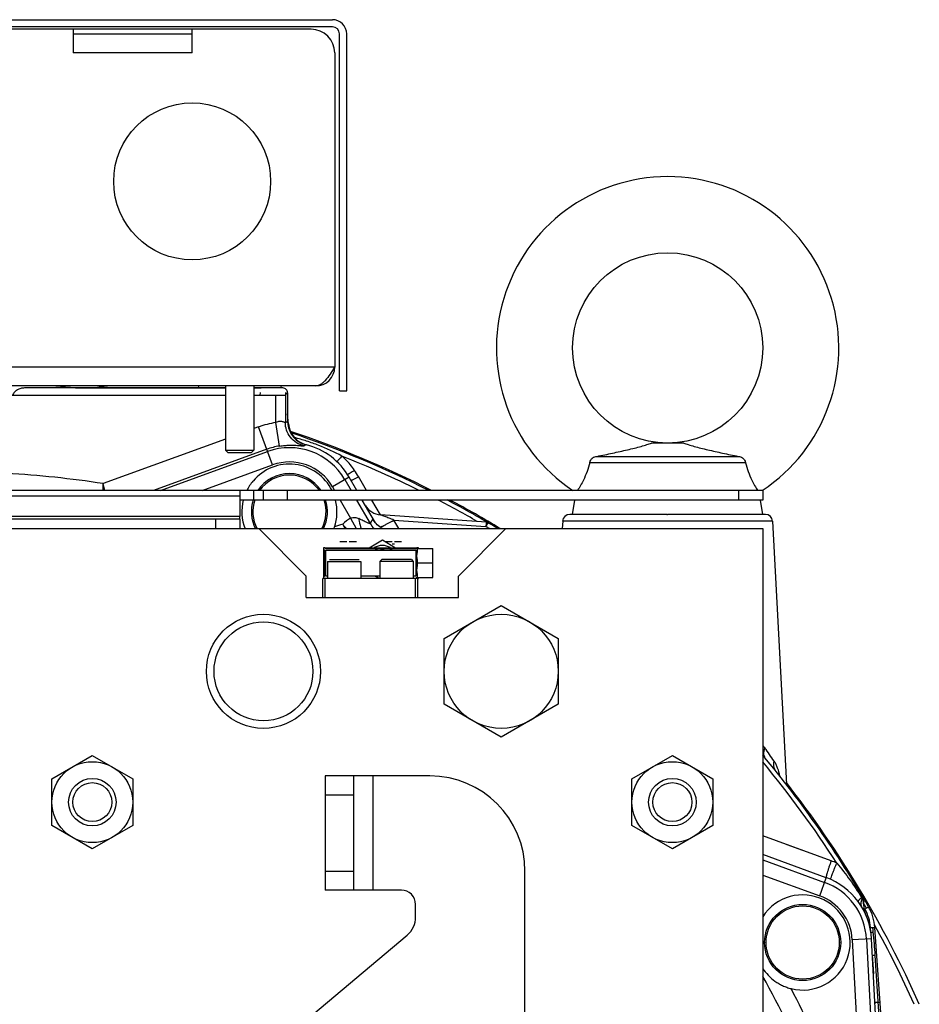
# Model space of a CAD drawing. Extents: x -3114 to 1181, y 8 to 2299.
# Tile 4 of 71: x -2871 to -2682, y 1251 to 1458. Entities that reach past the tile are written whole.
import ezdxf

# ---------------------------------------------------------------- set-up
doc = ezdxf.new("R2010")
doc.units = 0
doc.header["$LTSCALE"] = 65.395
doc.layers.get('0').update_dxf_attribs({"linetype": 'CONTINUOUS'})

msp = doc.modelspace()

# ---------------------------------------------------------------- linework, layer by layer
at = {"color": 6, "linetype": 'CONTINUOUS'}
for p, q in [((-2964.09, 1457.7), (-2805.09, 1457.7)), ((-2802.09, 1379.7), (-2802.09, 1454.7)), ((-2808.59, 1380.7), (-2960.59, 1380.7)), ((-2833.27, 1380.7), (-2833.29, 1380.3)), ((-2827.59, 1380.7), (-2827.59, 1367.2)), ((-2821.59, 1380.7), (-2821.59, 1367.2)), ((-2815.91, 1380.7), (-2815.89, 1380.27)), ((-2859.09, 1380.3), (-2859.09, 1380.27)), ((-2820.09, 1380.3), (-2820.09, 1380.27)), ((-2814.51, 1379.28), (-2814.51, 1373.21)), ((-2803.59, 1379.7), (-2802.09, 1379.7)), ((-2731.2, 1368.7), (-2737.98, 1368.7)), ((-2827.09, 1366.7), (-2827.59, 1367.2)), ((-2827.59, 1367.2), (-2821.59, 1367.2)), ((-2827.09, 1366.7), (-2822.09, 1366.7)), ((-2822.09, 1366.7), (-2821.59, 1367.2)), ((-2718.23, 1364.57), (-2750.95, 1364.57)), ((-2749.44, 1365.9), (-2719.74, 1365.9)), ((-2714.59, 1358.71), (-2873.62, 1358.71)), ((-2819.59, 1356.71), (-2819.59, 1358.71)), ((-2714.59, 1358.71), (-2714.59, 1356.71)), ((-2824.59, 1357.54), (-2824.59, 1353.28)), ((-2714.59, 1356.71), (-2824.59, 1356.71)), ((-2754.59, 1353.7), (-2754.09, 1356.71)), ((-2714.59, 1353.7), (-2715.09, 1356.71)), ((-2822.13, 1354.36), (-2822.13, 1354.27)), ((-2806.13, 1354.19), (-2806.13, 1354.27)), ((-2824.59, 1352.7), (-2944.59, 1352.7)), ((-2824.59, 1352.7), (-2824.59, 1350.7)), ((-2796.52, 1352.64), (-2796.58, 1352.73)), ((-2772.78, 1352.07), (-2794.98, 1353.62)), ((-2756.66, 1352.28), (-2756.75, 1350.7)), ((-2734.73, 1353.7), (-2734.59, 1353.7)), ((-2712.52, 1352.28), (-2709.61, 1296.9)), ((-3054.59, 1350.7), (-2714.59, 1350.7)), ((-2820.59, 1350.7), (-2810.59, 1340.7)), ((-2778.59, 1340.7), (-2768.59, 1350.7)), ((-2714.59, 1350.7), (-2714.59, 970.7)), ((-2806.99, 1346.4), (-2806.99, 1340.5)), ((-2806.69, 1346.7), (-2802.81, 1346.7)), ((-2800.77, 1346.7), (-2793.31, 1346.7)), ((-2791.27, 1346.7), (-2787.29, 1346.7)), ((-2787.4, 1346.5), (-2783.99, 1346.5)), ((-2783.99, 1340.4), (-2783.99, 1346.5)), ((-2806.09, 1343.8), (-2806.09, 1340.2)), ((-2799.09, 1343.8), (-2799.09, 1340.2)), ((-2794.69, 1344.2), (-2795.09, 1343.8)), ((-2795.09, 1343.8), (-2795.09, 1340.2)), ((-2788.09, 1343.8), (-2795.09, 1343.8)), ((-2788.49, 1344.2), (-2794.69, 1344.2)), ((-2788.49, 1344.2), (-2788.09, 1343.8)), ((-2788.09, 1343.8), (-2788.09, 1340.2)), ((-2783.99, 1343.45), (-2787.19, 1343.45)), ((-2810.59, 1336.2), (-2810.59, 1340.7)), ((-2787.09, 1340.2), (-2807.09, 1340.2)), ((-2806.59, 1336.2), (-2806.59, 1340.2)), ((-2787.59, 1336.2), (-2787.59, 1340.2)), ((-2787.4, 1340.4), (-2783.99, 1340.4)), ((-2787.09, 1336.2), (-2787.09, 1340.2)), ((-2778.59, 1336.2), (-2778.59, 1340.7)), ((-2810.59, 1336.2), (-2778.59, 1336.2)), ((-2781.59, 1327.63), (-2769.59, 1334.55)), ((-2769.59, 1334.55), (-2757.59, 1327.63)), ((-2781.59, 1313.77), (-2781.59, 1327.63)), ((-2757.59, 1327.63), (-2757.59, 1313.77)), ((-2769.59, 1306.84), (-2781.59, 1313.77)), ((-2757.59, 1313.77), (-2769.59, 1306.84)), ((-2864.09, 1298.1), (-2855.59, 1303.01)), ((-2855.59, 1303.01), (-2847.09, 1298.1)), ((-2742.09, 1298.1), (-2733.59, 1303.01)), ((-2733.59, 1303.01), (-2725.09, 1298.1)), ((-2864.09, 1288.29), (-2864.09, 1298.1)), ((-2847.09, 1298.1), (-2847.09, 1288.29)), ((-2806.59, 1298.7), (-2806.59, 1274.7)), ((-2784.59, 1298.7), (-2806.59, 1298.7)), ((-2800.59, 1274.7), (-2800.59, 1298.7)), ((-2742.09, 1288.29), (-2742.09, 1298.1)), ((-2725.09, 1298.1), (-2725.09, 1288.29)), ((-2711.71, 1299.56), (-2711.71, 1299.56)), ((-2855.59, 1283.38), (-2864.09, 1288.29)), ((-2847.09, 1288.29), (-2855.59, 1283.38)), ((-2733.59, 1283.38), (-2742.09, 1288.29)), ((-2725.09, 1288.29), (-2733.59, 1283.38)), ((-2764.59, 1172), (-2764.59, 1278.7)), ((-2790.59, 1274.7), (-2806.59, 1274.7)), ((-2787.59, 1269.08), (-2787.59, 1271.7)), ((-2685.56, 1188.85), (-2691.01, 1266.87)), ((-2823.16, 1236.9), (-2789.38, 1265.25)), ((-2714.19, 1263.78), (-2714.19, 1263.7)), ((-2698.19, 1263.61), (-2698.19, 1263.7))]:
    msp.add_line(p, q, dxfattribs=at)
at = {"color": 2, "linetype": 'CONTINUOUS'}
for p, q in [((-2805.09, 1456.2), (-2964.09, 1456.2)), ((-2809.59, 1455.7), (-2959.59, 1455.7)), ((-2859.59, 1455.7), (-2859.59, 1450.7)), ((-2834.59, 1450.7), (-2834.59, 1455.7)), ((-2859.59, 1454.7), (-2834.59, 1454.7)), ((-2803.59, 1379.7), (-2803.59, 1454.7)), ((-2804.59, 1450.7), (-2804.59, 1384.7)), ((-2873.61, 1378.75), (-2827.59, 1378.75)), ((-2827.59, 1380.27), (-2869.88, 1380.27)), ((-2859.09, 1380.3), (-2827.59, 1380.3)), ((-2821.59, 1380.3), (-2820.09, 1380.3)), ((-2815.51, 1380.27), (-2821.59, 1380.27)), ((-2821.59, 1378.75), (-2816.99, 1378.75)), ((-2820.27, 1379.33), (-2820.32, 1378.75)), ((-2814.99, 1378.8), (-2814.51, 1379.28)), ((-2814.87, 1378.92), (-2814.91, 1379.33)), ((-2814.33, 1372.74), (-2814.51, 1374.82)), ((-2799.95, 1358.71), (-2801.58, 1361.52)), ((-2824.59, 1358.71), (-2824.59, 1357.54)), ((-2796.05, 1351.95), (-2798.8, 1356.71)), ((-2824.59, 1353.28), (-2944.59, 1353.28)), ((-2824.59, 1352.7), (-2824.59, 1353.28)), ((-2772.8, 1351.16), (-2772.35, 1351.93)), ((-2803.53, 1348), (-2802.04, 1348)), ((-2801.54, 1348), (-2800.05, 1348)), ((-2797.39, 1346.7), (-2794.59, 1348.32)), ((-2794.59, 1348.32), (-2791.79, 1346.7)), ((-2794.03, 1348), (-2792.54, 1348)), ((-2792.04, 1348), (-2790.55, 1348)), ((-2806.99, 1346.7), (-2806.99, 1346.4)), ((-2806.69, 1346.7), (-2806.99, 1346.7)), ((-2806.99, 1346.4), (-2806.76, 1346.16)), ((-2806.76, 1346.16), (-2806.76, 1340.73)), ((-2806.46, 1346.46), (-2806.69, 1346.7)), ((-2787.52, 1346.46), (-2806.46, 1346.46)), ((-2806.46, 1340.73), (-2806.46, 1346.16)), ((-2806.46, 1346.16), (-2787.52, 1346.16)), ((-2802.81, 1346.7), (-2800.77, 1346.7)), ((-2793.31, 1346.7), (-2791.27, 1346.7)), ((-2792.54, 1347.5), (-2792.04, 1347.5)), ((-2787.29, 1346.7), (-2787.52, 1346.46)), ((-2787.52, 1346.16), (-2787.52, 1340.73)), ((-2786.99, 1346.7), (-2787.29, 1346.7)), ((-2786.99, 1346.5), (-2786.99, 1346.7)), ((-2806.09, 1343.8), (-2799.09, 1343.8)), ((-2805.69, 1344.2), (-2799.49, 1344.2)), ((-2807.09, 1336.2), (-2807.09, 1340.2)), ((-2806.76, 1340.73), (-2806.99, 1340.5)), ((-2806.99, 1340.5), (-2806.99, 1340.2)), ((-2806.09, 1340.73), (-2806.46, 1340.73)), ((-2795.09, 1340.73), (-2799.09, 1340.73)), ((-2787.52, 1340.73), (-2788.09, 1340.73)), ((-2787.09, 1340.2), (-2786.99, 1340.2)), ((-2786.99, 1340.2), (-2786.99, 1340.4)), ((-2701.23, 1277.32), (-2714.59, 1282.19)), ((-2693.57, 1273.3), (-2693.8, 1273.17)), ((-2693.61, 1272.88), (-2693.59, 1272.77)), ((-2693.43, 1272.87), (-2693.3, 1271)), ((-2692.32, 1271.15), (-2692.79, 1270.88)), ((-2688.76, 1208.23), (-2691.71, 1264.46)), ((-2691.25, 1257.17), (-2691.33, 1257.14))]:
    msp.add_line(p, q, dxfattribs=at)
at = {"color": 9, "linetype": 'CONTINUOUS'}
for p, q in [((-2834.59, 1450.7), (-2859.59, 1450.7)), ((-2964.59, 1384.7), (-2804.59, 1384.7)), ((-2816.99, 1373), (-2816.99, 1378.75)), ((-2814.99, 1378.8), (-2814.99, 1373)), ((-2816.24, 1368.06), (-2816.99, 1373)), ((-2814.99, 1373), (-2814.51, 1373.21)), ((-2814.49, 1372.8), (-2814.43, 1372.78)), ((-2814.49, 1372.8), (-2814.33, 1372.74)), ((-2814.34, 1372.75), (-2814.33, 1372.74)), ((-2820.61, 1372.08), (-2821.59, 1371.72)), ((-2817.71, 1364.09), (-2820.61, 1372.08)), ((-2827.59, 1369.54), (-2853.33, 1360.17)), ((-2811.08, 1368.12), (-2810.7, 1368.36)), ((-2818.9, 1367.38), (-2842.73, 1358.71)), ((-2841.27, 1358.71), (-2818.73, 1366.91)), ((-2832.51, 1358.71), (-2817.71, 1364.09)), ((-2852.96, 1358.71), (-2853.33, 1360.17)), ((-2801.58, 1361.52), (-2805.08, 1359.5)), ((-2802.49, 1361), (-2801.16, 1358.71)), ((-2797.93, 1358.71), (-2799.62, 1361.63)), ((-2797.93, 1358.71), (-2799.62, 1361.63)), ((-2821.59, 1356.71), (-2821.59, 1358.71)), ((-2814.59, 1358.71), (-2814.59, 1356.71)), ((-2805.08, 1359.5), (-2804.63, 1358.71)), ((-2719.59, 1356.71), (-2719.59, 1358.71)), ((-2824.59, 1357.54), (-2873.62, 1357.54)), ((-2803.47, 1356.71), (-2801.26, 1352.87)), ((-2800.01, 1356.71), (-2797.15, 1351.75)), ((-2795, 1353.62), (-2796.78, 1356.71)), ((-2795, 1353.62), (-2796.78, 1356.71)), ((-2829.59, 1350.7), (-2829.59, 1352.7)), ((-2801.26, 1352.87), (-2800.06, 1350.7)), ((-2796.58, 1352.73), (-2797.15, 1351.75)), ((-2796.58, 1352.73), (-2796.48, 1352.56)), ((-2792.14, 1352.51), (-2772.8, 1351.16)), ((-2791.09, 1350.7), (-2792.14, 1352.51)), ((-2791.09, 1350.7), (-2792.14, 1352.51)), ((-2712.52, 1352.28), (-2756.66, 1352.28)), ((-2734.73, 1353.7), (-2755.17, 1353.7)), ((-2714.01, 1353.7), (-2734.59, 1353.7)), ((-2802.14, 1350.7), (-2802.7, 1351.26)), ((-2796.59, 1298.7), (-2796.59, 1274.7)), ((-2800.59, 1294.7), (-2806.59, 1294.7)), ((-2700.2, 1280.86), (-2714.59, 1286.09)), ((-2706.37, 1283.1), (-2709.45, 1284.22)), ((-2700.2, 1280.86), (-2703.29, 1281.99)), ((-2714.59, 1281.07), (-2701.59, 1276.33)), ((-2806.59, 1278.7), (-2800.59, 1278.7)), ((-2714.59, 1277.88), (-2702.61, 1273.52)), ((-2702.61, 1273.52), (-2701.23, 1277.32)), ((-2691.86, 1265.88), (-2691.92, 1266.85)), ((-2691.71, 1264.46), (-2695.75, 1264.24)), ((-2695.75, 1264.24), (-2693.22, 1215.89)), ((-2692.76, 1264.4), (-2689.32, 1198.78)), ((-2691.25, 1257.17), (-2691.52, 1261.02)), ((-2687.55, 1208.21), (-2690.92, 1260.98))]:
    msp.add_line(p, q, dxfattribs=at)
at = {"color": 6, "linetype": 'CONTINUOUS'}
msp.add_lwpolyline([(-2711.7, 1299.54), (-2711.7, 1299.54), (-2711.71, 1299.56), (-2711.71, 1299.56), (-2711.71, 1299.56)], dxfattribs=at)
at = {"color": 2, "linetype": 'CONTINUOUS'}
for centre, radius in [((-2834.59, 1423.7), 16.5), ((-2706.19, 1263.7), 8)]:
    msp.add_circle(centre, radius, dxfattribs=at)
at = {"color": 6, "linetype": 'CONTINUOUS'}
for centre, radius in [((-2734.59, 1388.7), 20), ((-2819.59, 1320.7), 12), ((-2819.59, 1320.7), 10.4), ((-2769.59, 1320.7), 12), ((-2855.59, 1293.2), 8.5), ((-2733.59, 1293.2), 8.5), ((-2855.59, 1293.2), 5), ((-2733.59, 1293.2), 5), ((-2855.59, 1293.2), 4.1), ((-2733.59, 1293.2), 4.1)]:
    msp.add_circle(centre, radius, dxfattribs=at)
at = {"color": 9, "linetype": 'CONTINUOUS'}
msp.add_circle((-2706.19, 1263.7), 7.7, dxfattribs=at)
at = {"color": 6, "linetype": 'CONTINUOUS'}
for centre, radius, start, end in [((-2805.09, 1454.7), 3, 0, 90), ((-2734.59, 1388.7), 36, 303.5719, 236.4281), ((-2809.53, 1373.21), 4.98, 180.0015, 183.4851), ((-2809.51, 1373.22), 5, 183.484, 186.9421), ((-2884.59, 1160.7), 221.74, 63.251, 71.3693), ((-2814.13, 1354.27), 14.5, 75.8005, 76.2987), ((-2814.13, 1354.27), 8, 146.3301, 146.3362), ((-2814.13, 1354.27), 8, 33.6638, 33.6716), ((-2884.59, 1160.7), 221.74, 58.9661, 62.132), ((-2794.7, 1357.61), 4, 210, 266), ((-2792.09, 1355.2), 5.12, 209.9999, 210.6947), ((-2755.17, 1352.2), 1.5, 90, 177), ((-2714.01, 1352.2), 1.5, 3, 90), ((-2814.13, 1354.27), 8, 333.4329, 333.4389), ((-2726.96, 1395.87), 87.9, 210.206, 210.4966), ((-2939.52, 1270.66), 158.79, 30.2659, 30.501), ((-2884.59, 1160.7), 221.74, 29.8769, 39.943), ((-2784.59, 1278.7), 20, 0, 90), ((-2790.59, 1271.7), 3, 0, 90), ((-2689.31, 1271.28), 4, 184, 204.1861), ((-2792.59, 1269.08), 5, 310, 360)]:
    msp.add_arc(centre, radius, start, end, dxfattribs=at)
at = {"color": 2, "linetype": 'CONTINUOUS'}
for centre, radius, start, end in [((-2809.59, 1450.7), 5, 0.0001, 89.9999), ((-2805.09, 1454.7), 1.5, 0.0002, 89.9998), ((-2808.59, 1384.7), 4, 270, 360), ((-2809.35, 1373.18), 5, 185, 255.8005), ((-2814.13, 1354.27), 14.5, 30, 75.8005), ((-2814.13, 1354.27), 10, 26.3278, 140), ((-2814.13, 1354.27), 8, 33.6716, 146.3301), ((-2818.98, 1350.47), 22.35, 29.9792, 33.9419), ((-2814.09, 1354.25), 10.05, 140.0335, 153.6436), ((-2814.13, 1354.27), 10, 165.9113, 200.9626), ((-2814.13, 1354.27), 8, 162.2824, 206.5662), ((-2814.13, 1354.27), 8, 333.4389, 17.7181), ((-2814.13, 1354.27), 10, 341.1846, 14.0886), ((-2814.13, 1354.27), 10, 339.041, 341.1837), ((-2794.59, 1343.7), 3.45, 60.4666, 119.5334), ((-2794.29, 1343.44), 3.26, 111.8592, 123.2832), ((-2794.59, 1343.7), 2.5, 80.6605, 99.3395), ((-2794.29, 1343.44), 3.26, 56.7168, 68.1408), ((-2794.28, 1343.47), 3.27, 236.7629, 254.9292), ((-2794.29, 1343.45), 3.25, 254.9854, 255.7416), ((-2706.5, 1263.49), 18.48, 66.0117, 70.0486), ((-2706.19, 1263.7), 14.5, 3, 70), ((-2706.19, 1263.7), 10, 255.9091, 147.1842), ((-2696.78, 1270.98), 3.69, 30.9383, 36.3187), ((-2694.43, 1272.8), 1, 4, 30.5194), ((-2700.99, 1266.17), 10, 4, 29.8769), ((-2715.13, 1311.7), 46.53, 297.8191, 298.0345), ((-2739.14, 1356.68), 97.52, 298.0682, 298.378), ((-2744.18, 1260.27), 53.14, 6.0962, 7.143)]:
    msp.add_arc(centre, radius, start, end, dxfattribs=at)
at = {"color": 7, "linetype": 'CONTINUOUS'}
for radius, start, end in [(221, 83.5202, 84.6025), (222, 81.561, 82.3099), (222, 63.1269, 71.4364), (222, 58.8567, 61.9995), (222, 23.9188, 37.9865), (221, 24.034, 28.8644)]:
    msp.add_arc((-2884.59, 1160.7), radius, start, end, dxfattribs=at)
at = {"color": 9, "linetype": 'CONTINUOUS'}
for centre, radius, start, end in [((-2814.13, 1354.27), 18.94, 98.665, 110), ((-2814.13, 1354.27), 13.95, 98.665, 110), ((-2814.13, 1354.27), 13.45, 30, 110), ((-2814.13, 1354.27), 10.45, 30, 110), ((-2884.59, 1160.7), 220.84, 63.7249, 68.3452), ((-2884.59, 1160.7), 201.9, 81.0936, 86.8853), ((-2814.13, 1354.27), 7.7, 35.1601, 144.8402), ((-2814.13, 1354.27), 7.7, 161.5674, 207.6875), ((-2814.13, 1354.27), 7.7, 332.3125, 18.4327), ((-2884.59, 1160.7), 220.84, 60.1322, 62.5757), ((-2792.81, 1354.26), 5.01, 210.055, 225.3458), ((-2797.09, 1331.7), 20.78, 106.3052, 111.3858), ((-2884.59, 1160.7), 220.84, 59.3595, 59.59), ((-2906.4, 1166.29), 236.83, 34.9131, 35.7276), ((-2884.59, 1160.7), 220.84, 32.8147, 39.6635), ((-2709.83, 1301.03), 2.39, 218.0691, 218.7654), ((-2706.19, 1263.7), 13.45, 3, 70), ((-2706.19, 1263.7), 10.45, 3, 70), ((-2736.26, 1246.34), 49.91, 30.7433, 30.9705), ((-2736.77, 1246.04), 50.51, 29.4596, 30.7412), ((-2700.91, 1266.22), 9.01, 4.0058, 29.876), ((-2811.84, 1253.05), 121.18, 3.7512, 6.0933), ((-2884.59, 1160.7), 195.17, 16.0878, 29.4189), ((-2884.59, 1160.7), 199.17, 16.0878, 27.9334), ((-2687.84, 1236.77), 14.53, 102.1044, 102.5689)]:
    msp.add_arc(centre, radius, start, end, dxfattribs=at)
at = {"color": 6, "linetype": 'CONTINUOUS'}
for points, knots in [([(-2804.59, 1384.7), (-2804.92, 1384.18), (-2805.54, 1383.21), (-2806.36, 1382.08), (-2807.06, 1381.38), (-2807.56, 1381), (-2808.07, 1380.75), (-2808.42, 1380.7), (-2808.59, 1380.7)], [0, 0, 0, 0, 0.312601, 0.592695, 0.71328, 0.819587, 0.913511, 1, 1, 1, 1]), ([(-2814.48, 1372.61), (-2814.42, 1372.11), (-2814.14, 1371.13), (-2813.31, 1369.85), (-2812.13, 1368.87), (-2811.19, 1368.48), (-2810.7, 1368.36)], [0, 0, 0, 0, 0.249999, 0.499998, 0.749999, 1, 1, 1, 1]), ([(-2749.44, 1365.9), (-2748.35, 1366.11), (-2746.21, 1366.56), (-2743.58, 1367.14), (-2741.59, 1367.62), (-2740.22, 1367.98), (-2739.02, 1368.32), (-2738.29, 1368.56), (-2737.98, 1368.7)], [0, 0, 0, 0, 0.283871, 0.555153, 0.683643, 0.805097, 0.914913, 1, 1, 1, 1]), ([(-2731.2, 1368.7), (-2730.89, 1368.56), (-2730.16, 1368.32), (-2728.96, 1367.98), (-2727.59, 1367.62), (-2725.6, 1367.14), (-2722.97, 1366.56), (-2720.83, 1366.11), (-2719.74, 1365.9)], [0, 0, 0, 0, 0.085086, 0.194902, 0.316356, 0.444847, 0.716129, 1, 1, 1, 1]), ([(-2750.95, 1364.57), (-2751.28, 1363.31), (-2752.03, 1361.28), (-2753.09, 1359.41), (-2753.54, 1358.71)], [0, 0, 0, 0, 0.608643, 1, 1, 1, 1]), ([(-2750.95, 1364.57), (-2750.93, 1364.76), (-2750.79, 1365.15), (-2750.52, 1365.44), (-2750.36, 1365.56)], [0, 0, 0, 0, 0.4985, 1, 1, 1, 1]), ([(-2750.36, 1365.56), (-2750.23, 1365.66), (-2749.94, 1365.82), (-2749.61, 1365.89), (-2749.44, 1365.9)], [0, 0, 0, 0, 0.50023, 1, 1, 1, 1]), ([(-2719.74, 1365.9), (-2719.57, 1365.89), (-2719.24, 1365.82), (-2718.95, 1365.66), (-2718.82, 1365.56)], [0, 0, 0, 0, 0.49977, 1, 1, 1, 1]), ([(-2718.82, 1365.56), (-2718.66, 1365.44), (-2718.39, 1365.15), (-2718.25, 1364.76), (-2718.23, 1364.57)], [0, 0, 0, 0, 0.501499, 1, 1, 1, 1]), ([(-2718.23, 1364.57), (-2717.9, 1363.31), (-2717.15, 1361.28), (-2716.09, 1359.41), (-2715.64, 1358.71)], [0, 0, 0, 0, 0.60864, 1, 1, 1, 1]), ([(-2794.5, 1350.7), (-2794.92, 1350.91), (-2795.68, 1351.46), (-2796.26, 1352.2), (-2796.49, 1352.58)], [0, 0, 0, 0, 0.510626, 1, 1, 1, 1])]:
    msp.add_open_spline(points, degree=3, knots=knots, dxfattribs=at)
at = {"color": 2, "linetype": 'CONTINUOUS'}
for points, knots in [([(-2869.88, 1380.27), (-2870.14, 1380.27), (-2870.65, 1380.21), (-2871.37, 1379.91), (-2871.98, 1379.43), (-2872.27, 1378.99), (-2872.35, 1378.75)], [0, 0, 0, 0, 0.250264, 0.500488, 0.750519, 1, 1, 1, 1]), ([(-2816.99, 1378.75), (-2816.74, 1378.75), (-2816.38, 1378.75), (-2815.92, 1378.76), (-2815.63, 1378.76), (-2815.38, 1378.77), (-2815.21, 1378.78), (-2815.11, 1378.78), (-2815.05, 1378.79), (-2815.02, 1378.79), (-2815, 1378.8), (-2814.99, 1378.8)], [0, 0, 0, 0, 0.370801, 0.539495, 0.688814, 0.81341, 0.908832, 0.944502, 0.971704, 0.990225, 1, 1, 1, 1]), ([(-2814.51, 1379.27), (-2814.51, 1379.4), (-2814.57, 1379.67), (-2814.79, 1380), (-2815.12, 1380.22), (-2815.38, 1380.27), (-2815.51, 1380.27)], [0, 0, 0, 0, 0.250001, 0.5, 0.749999, 1, 1, 1, 1]), ([(-2800.44, 1362.94), (-2800.6, 1362.84), (-2800.9, 1362.64), (-2801.33, 1362.37), (-2801.63, 1362.19), (-2801.81, 1362.1), (-2801.88, 1362.07), (-2801.9, 1362.06)], [0, 0, 0, 0, 0.332006, 0.642417, 0.876188, 0.952672, 1, 1, 1, 1]), ([(-2801.19, 1360.86), (-2801.19, 1360.85), (-2801.18, 1360.85), (-2801.13, 1360.86), (-2801.04, 1360.89), (-2800.9, 1360.95), (-2800.7, 1361.05), (-2800.46, 1361.17), (-2800.09, 1361.37), (-2799.81, 1361.52), (-2799.62, 1361.63)], [0, 0, 0, 0, 0.006934, 0.0207, 0.074335, 0.165849, 0.292746, 0.449817, 0.627171, 1, 1, 1, 1]), ([(-2772.78, 1352.07), (-2772.78, 1352.07), (-2772.78, 1352.06), (-2772.78, 1352.04), (-2772.77, 1351.99), (-2772.77, 1351.91), (-2772.77, 1351.8), (-2772.78, 1351.66), (-2772.79, 1351.45), (-2772.8, 1351.28), (-2772.8, 1351.16)], [0, 0, 0, 0, 0.006502, 0.021195, 0.077269, 0.167868, 0.290092, 0.439849, 0.612078, 1, 1, 1, 1]), ([(-2787.31, 1346.43), (-2787.32, 1346.44), (-2787.33, 1346.45), (-2787.37, 1346.47), (-2787.38, 1346.48), (-2787.4, 1346.49), (-2787.4, 1346.5)], [0, 0, 0, 0, 0.349959, 0.660679, 0.902777, 1, 1, 1, 1]), ([(-2787.4, 1346.5), (-2787.4, 1346.5), (-2787.4, 1346.5), (-2787.4, 1346.5), (-2787.4, 1346.5)], [0, 0, 0, 0, 0.359505, 1, 1, 1, 1]), ([(-2787.22, 1344.12), (-2787.23, 1344.25), (-2787.29, 1344.53), (-2787.39, 1344.95), (-2787.31, 1345.3), (-2787.24, 1345.58), (-2787.23, 1345.71), (-2787.22, 1345.78)], [0, 0, 0, 0, 0.239945, 0.499895, 0.759787, 0.883797, 1, 1, 1, 1]), ([(-2787.21, 1346.18), (-2787.21, 1346.2), (-2787.22, 1346.29), (-2787.26, 1346.38), (-2787.31, 1346.43)], [0, 0, 0, 0, 0.292521, 1, 1, 1, 1]), ([(-2787.22, 1345.78), (-2787.22, 1345.81), (-2787.22, 1345.95), (-2787.22, 1346.08), (-2787.21, 1346.18)], [0, 0, 0, 0, 0.279098, 1, 1, 1, 1]), ([(-2787.19, 1343.45), (-2787.2, 1343.53), (-2787.21, 1343.75), (-2787.22, 1343.98), (-2787.22, 1344.12)], [0, 0, 0, 0, 0.370151, 1, 1, 1, 1]), ([(-2787.22, 1342.78), (-2787.22, 1342.92), (-2787.21, 1343.14), (-2787.2, 1343.36), (-2787.19, 1343.45)], [0, 0, 0, 0, 0.629849, 1, 1, 1, 1]), ([(-2787.22, 1341.12), (-2787.23, 1341.25), (-2787.29, 1341.53), (-2787.39, 1341.95), (-2787.31, 1342.3), (-2787.24, 1342.58), (-2787.23, 1342.71), (-2787.22, 1342.78)], [0, 0, 0, 0, 0.239945, 0.499895, 0.759787, 0.883797, 1, 1, 1, 1]), ([(-2787.4, 1340.4), (-2787.4, 1340.4), (-2787.38, 1340.41), (-2787.37, 1340.42), (-2787.33, 1340.44), (-2787.32, 1340.46), (-2787.31, 1340.47)], [0, 0, 0, 0, 0.097157, 0.339198, 0.649958, 1, 1, 1, 1]), ([(-2787.4, 1340.4), (-2787.4, 1340.4), (-2787.4, 1340.4), (-2787.4, 1340.4), (-2787.4, 1340.4)], [0, 0, 0, 0, 0.640485, 1, 1, 1, 1]), ([(-2787.31, 1340.47), (-2787.29, 1340.48), (-2787.23, 1340.55), (-2787.21, 1340.65), (-2787.21, 1340.72)], [0, 0, 0, 0, 0.216958, 1, 1, 1, 1]), ([(-2787.21, 1340.72), (-2787.21, 1340.75), (-2787.22, 1340.88), (-2787.22, 1341.02), (-2787.22, 1341.12)], [0, 0, 0, 0, 0.218949, 1, 1, 1, 1]), ([(-2700.2, 1280.86), (-2700.27, 1280.65), (-2700.43, 1280.21), (-2700.65, 1279.57), (-2700.84, 1278.96), (-2701.01, 1278.41), (-2701.14, 1277.97), (-2701.21, 1277.66), (-2701.24, 1277.49), (-2701.25, 1277.4), (-2701.25, 1277.35), (-2701.24, 1277.33), (-2701.23, 1277.32)], [0, 0, 0, 0, 0.186086, 0.372855, 0.550209, 0.707274, 0.834163, 0.925667, 0.957108, 0.979329, 0.993084, 1, 1, 1, 1]), ([(-2700.28, 1276.94), (-2700.29, 1276.94), (-2700.3, 1276.97), (-2700.29, 1277.02), (-2700.28, 1277.1), (-2700.23, 1277.27), (-2700.13, 1277.57), (-2699.98, 1278), (-2699.77, 1278.53), (-2699.53, 1279.12), (-2699.26, 1279.75), (-2699.08, 1280.17), (-2698.99, 1280.38)], [0, 0, 0, 0, 0.006531, 0.020093, 0.042199, 0.073563, 0.164972, 0.291827, 0.448929, 0.626426, 0.813478, 1, 1, 1, 1]), ([(-2693.59, 1272.77), (-2693.56, 1272.57), (-2693.49, 1272.19), (-2693.41, 1271.71), (-2693.36, 1271.39), (-2693.33, 1271.17), (-2693.32, 1271.11), (-2693.3, 1270.98), (-2693.3, 1271)], [0, 0, 0, 0, 0.340784, 0.653618, 0.79021, 0.903073, 0.978377, 1, 1, 1, 1]), ([(-2691.46, 1266.88), (-2691.4, 1266.88), (-2691.31, 1266.88), (-2691.2, 1266.88), (-2691.14, 1266.88), (-2691.09, 1266.88), (-2691.05, 1266.88), (-2691.03, 1266.88), (-2691.01, 1266.87), (-2691.01, 1266.87)], [0, 0, 0, 0, 0.414631, 0.586075, 0.730146, 0.844713, 0.928174, 0.979597, 1, 1, 1, 1]), ([(-2691.84, 1265.8), (-2691.81, 1265.81), (-2691.64, 1265.85), (-2691.48, 1265.88), (-2691.35, 1265.91)], [0, 0, 0, 0, 0.210278, 1, 1, 1, 1]), ([(-2714.59, 1258.27), (-2714.25, 1257.75), (-2713.47, 1256.76), (-2712.29, 1255.73), (-2711.24, 1255.05), (-2710.41, 1254.61), (-2709.53, 1254.26), (-2708.93, 1254.07), (-2708.62, 1254)], [0, 0, 0, 0, 0.251246, 0.499201, 0.623183, 0.747856, 0.873502, 1, 1, 1, 1])]:
    msp.add_open_spline(points, degree=3, knots=knots, dxfattribs=at)
at = {"color": 9, "linetype": 'CONTINUOUS'}
for points, knots in [([(-2814.99, 1373), (-2815, 1372.98), (-2815.07, 1373), (-2815.17, 1373.04), (-2815.35, 1373.11), (-2815.58, 1373.18), (-2815.88, 1373.24), (-2816.22, 1373.25), (-2816.61, 1373.18), (-2816.86, 1373.07), (-2816.99, 1373)], [0, 0, 0, 0, 0.024641, 0.082651, 0.174051, 0.294366, 0.439371, 0.605408, 0.792361, 1, 1, 1, 1]), ([(-2811.08, 1368.12), (-2811.62, 1368.24), (-2812.7, 1368.68), (-2814, 1369.85), (-2814.81, 1371.36), (-2814.99, 1372.47), (-2814.99, 1373)], [0, 0, 0, 0, 0.249262, 0.508951, 0.763774, 1, 1, 1, 1]), ([(-2816.24, 1368.06), (-2815.86, 1368.12), (-2815.14, 1368.2), (-2814.11, 1368.25), (-2813.22, 1368.24), (-2812.48, 1368.2), (-2811.98, 1368.16), (-2811.65, 1368.13), (-2811.47, 1368.12), (-2811.32, 1368.11), (-2811.2, 1368.1), (-2811.13, 1368.11), (-2811.09, 1368.11), (-2811.08, 1368.12)], [0, 0, 0, 0, 0.220153, 0.422319, 0.595677, 0.737043, 0.846775, 0.89023, 0.9263, 0.955141, 0.976901, 0.991738, 1, 1, 1, 1]), ([(-2803.1, 1365.95), (-2804.67, 1366.81), (-2807.13, 1367.91), (-2810.5, 1369.12), (-2812.21, 1369.63), (-2813.08, 1369.85)], [0, 0, 0, 0, 0.499839, 0.749947, 1, 1, 1, 1]), ([(-2803.1, 1365.95), (-2803.3, 1365.72), (-2803.65, 1365.33), (-2804, 1364.95), (-2804.16, 1364.79)], [0, 0, 0, 0, 0.580836, 1, 1, 1, 1]), ([(-2800.44, 1362.94), (-2801, 1363.78), (-2801.86, 1364.82), (-2802.84, 1365.73), (-2803.1, 1365.95)], [0, 0, 0, 0, 0.74965, 1, 1, 1, 1]), ([(-2853.33, 1360.17), (-2853.34, 1360.04), (-2853.36, 1359.56), (-2853.39, 1359.07), (-2853.41, 1358.71)], [0, 0, 0, 0, 0.253691, 1, 1, 1, 1]), ([(-2801.26, 1352.87), (-2801.12, 1352.94), (-2800.83, 1353.04), (-2800.24, 1353.07), (-2799.8, 1352.93), (-2799.54, 1352.81)], [0, 0, 0, 0, 0.255949, 0.507884, 1, 1, 1, 1]), ([(-2797.15, 1351.75), (-2797.15, 1351.75), (-2797.17, 1351.74), (-2797.2, 1351.75), (-2797.26, 1351.77), (-2797.38, 1351.81), (-2797.58, 1351.89), (-2797.86, 1352.01), (-2798.22, 1352.17), (-2798.62, 1352.36), (-2799.07, 1352.58), (-2799.38, 1352.73), (-2799.54, 1352.81)], [0, 0, 0, 0, 0.005401, 0.018817, 0.041399, 0.073125, 0.162901, 0.284369, 0.433148, 0.604801, 0.795007, 1, 1, 1, 1]), ([(-2799.54, 1352.81), (-2799.52, 1352.62), (-2799.41, 1351.9), (-2799.23, 1351.2), (-2799.03, 1350.7)], [0, 0, 0, 0, 0.25675, 1, 1, 1, 1]), ([(-2795.01, 1351), (-2794.83, 1351.08), (-2794.41, 1351.28), (-2793.45, 1351.77), (-2792.67, 1352.2), (-2792.14, 1352.51)], [0, 0, 0, 0, 0.182253, 0.42845, 1, 1, 1, 1]), ([(-2792.14, 1352.51), (-2792.48, 1352.64), (-2792.99, 1352.83), (-2793.63, 1353.08), (-2794.07, 1353.25), (-2794.42, 1353.38), (-2794.76, 1353.52), (-2794.84, 1353.55), (-2794.99, 1353.62), (-2794.98, 1353.62)], [0, 0, 0, 0, 0.362134, 0.531024, 0.685141, 0.818091, 0.920912, 0.98413, 1, 1, 1, 1]), ([(-2714.59, 1305.12), (-2714.55, 1305.08), (-2714.39, 1304.91), (-2714.25, 1304.72), (-2714.14, 1304.58)], [0, 0, 0, 0, 0.245101, 1, 1, 1, 1]), ([(-2713.9, 1302.24), (-2714.01, 1302.38), (-2714.21, 1302.71), (-2714.35, 1303.29), (-2714.33, 1303.93), (-2714.22, 1304.36), (-2714.14, 1304.58)], [0, 0, 0, 0, 0.22307, 0.462702, 0.722589, 1, 1, 1, 1]), ([(-2711.71, 1299.56), (-2711.94, 1299.85), (-2712.28, 1300.59), (-2712.28, 1301.41), (-2712.2, 1301.83)], [0, 0, 0, 0, 0.459239, 1, 1, 1, 1]), ([(-2712.2, 1301.83), (-2712.05, 1301.63), (-2711.8, 1301.17), (-2711.39, 1300.13), (-2711.16, 1299.29), (-2711.03, 1298.7)], [0, 0, 0, 0, 0.220952, 0.464933, 1, 1, 1, 1]), ([(-2698.99, 1280.38), (-2698.03, 1279.25), (-2696.22, 1276.9), (-2694.58, 1274.43), (-2693.8, 1273.17)], [0, 0, 0, 0, 0.500008, 1, 1, 1, 1]), ([(-2694.5, 1272.28), (-2694.53, 1272.31), (-2694.5, 1272.39), (-2694.44, 1272.48), (-2694.33, 1272.64), (-2694.11, 1272.87), (-2693.91, 1273.06), (-2693.8, 1273.17)], [0, 0, 0, 0, 0.09274, 0.176757, 0.289069, 0.597246, 1, 1, 1, 1]), ([(-2693.75, 1271.15), (-2693.82, 1271.26), (-2693.92, 1271.52), (-2693.93, 1271.95), (-2693.83, 1272.42), (-2693.69, 1272.72), (-2693.61, 1272.88)], [0, 0, 0, 0, 0.213207, 0.446426, 0.708703, 1, 1, 1, 1]), ([(-2691.92, 1266.85), (-2691.81, 1266.86), (-2691.65, 1266.87), (-2691.49, 1266.87), (-2691.46, 1266.88)], [0, 0, 0, 0, 0.7583, 1, 1, 1, 1]), ([(-2690.92, 1260.98), (-2691.01, 1260.98), (-2691.16, 1260.98), (-2691.33, 1260.98), (-2691.43, 1260.99), (-2691.48, 1261), (-2691.51, 1261.01), (-2691.53, 1261.02), (-2691.53, 1261.02)], [0, 0, 0, 0, 0.421466, 0.73739, 0.848578, 0.92806, 0.977209, 1, 1, 1, 1]), ([(-2690.29, 1251.08), (-2690.39, 1251.08), (-2690.53, 1251.08), (-2690.71, 1251.08), (-2690.81, 1251.09), (-2690.89, 1251.09), (-2690.96, 1251.1), (-2690.99, 1251.11), (-2691.01, 1251.12), (-2691.01, 1251.12)], [0, 0, 0, 0, 0.411347, 0.584595, 0.730293, 0.844766, 0.927324, 0.978289, 1, 1, 1, 1]), ([(-2689.91, 1251.08), (-2689.91, 1251.08), (-2689.92, 1251.09), (-2689.94, 1251.09), (-2689.97, 1251.09), (-2690.04, 1251.09), (-2690.14, 1251.09), (-2690.24, 1251.09), (-2690.29, 1251.08)], [0, 0, 0, 0, 0.019715, 0.070406, 0.153002, 0.266739, 0.581743, 1, 1, 1, 1])]:
    msp.add_open_spline(points, degree=3, knots=knots, dxfattribs=at)
msp.add_open_spline([(-2801.26, 1352.87), (-2801.86, 1352.54), (-2802.43, 1352.12), (-2802.92, 1351.64)], degree=3, dxfattribs=at)

doc.saveas('drawing.dxf')
